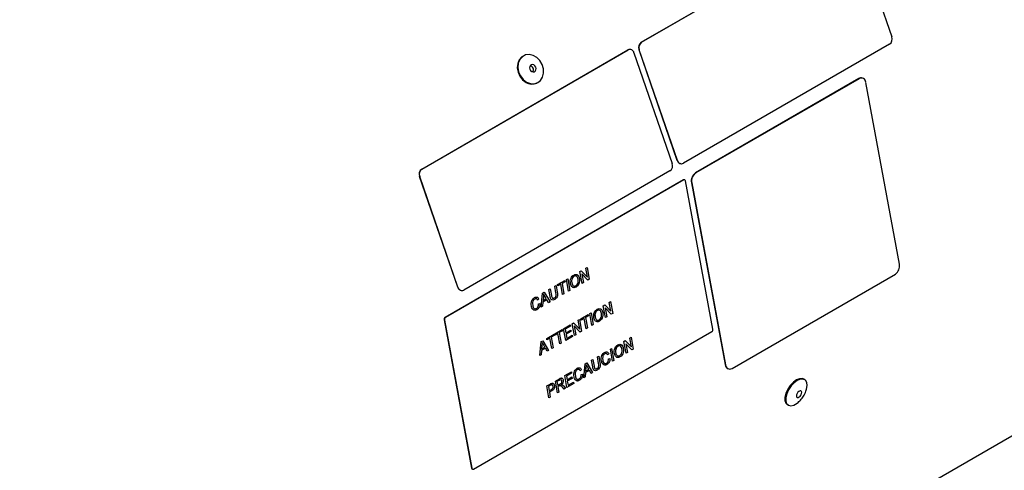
# Model space of a CAD drawing. Extents: x 5 to 297, y -3 to 205.
# Tile 25 of 38: x 208 to 234, y 84 to 96. Entities that reach past the tile are written whole.
import ezdxf

# ---------------------------------------------------------------- set-up
doc = ezdxf.new("R2010")
doc.units = 0
doc.layers.get('0').update_dxf_attribs({"linetype": 'CONTINUOUS'})

msp = doc.modelspace()

# ---------------------------------------------------------------- linework, layer by layer
at = {"color": 7, "linetype": 'CONTINUOUS'}
for p, q in [((224.149, 95.477), (228.738, 98.126)), ((224.155, 95.477), (228.74, 98.124)), ((230.347, 96.827), (230.763, 95.623)), ((224.149, 95.477), (224.155, 95.477)), ((230.704, 95.425), (225.259, 92.282)), ((218.35, 92.13), (223.795, 95.273)), ((218.357, 92.13), (223.801, 95.273)), ((223.795, 95.273), (223.801, 95.273)), ((223.849, 95.286), (223.843, 95.286)), ((223.955, 95.197), (224.964, 92.276)), ((224.09, 95.279), (224.096, 95.279)), ((225.099, 92.358), (224.09, 95.279)), ((225.106, 92.358), (224.096, 95.279)), ((221.06, 95.127), (221.044, 95.12)), ((221.387, 94.397), (221.403, 94.405)), ((229.894, 94.517), (225.58, 92.027)), ((229.9, 94.515), (225.587, 92.025)), ((229.894, 94.517), (229.9, 94.515)), ((229.991, 94.528), (229.984, 94.53)), ((230.966, 89.616), (230.075, 94.418)), ((225.099, 92.358), (225.106, 92.358)), ((218.35, 92.13), (218.357, 92.13)), ((224.906, 92.078), (219.461, 88.935)), ((225.205, 92.269), (225.212, 92.269)), ((218.292, 91.932), (218.298, 91.932)), ((219.301, 89.01), (218.292, 91.932)), ((219.308, 89.01), (218.298, 91.932)), ((225.262, 91.843), (218.969, 88.21)), ((225.269, 91.841), (218.976, 88.208)), ((225.269, 91.841), (225.262, 91.843)), ((225.292, 91.844), (225.285, 91.846)), ((226.039, 87.904), (225.313, 91.817)), ((225.58, 92.027), (225.587, 92.025)), ((225.472, 91.767), (225.479, 91.765)), ((225.472, 91.767), (226.363, 86.965)), ((225.479, 91.765), (226.37, 86.963)), ((222.528, 89.422), (222.565, 89.443)), ((222.565, 89.443), (222.727, 89.279)), ((222.565, 89.443), (222.727, 89.279)), ((222.684, 89.512), (222.719, 89.532)), ((222.727, 89.279), (222.684, 89.512)), ((222.719, 89.532), (222.776, 89.22)), ((222.719, 89.532), (222.776, 89.22)), ((221.935, 89.079), (222.128, 89.191)), ((222.128, 89.191), (222.135, 89.155)), ((222.128, 89.191), (222.135, 89.155)), ((222.17, 89.215), (222.205, 89.235)), ((222.227, 88.904), (222.17, 89.215)), ((222.205, 89.235), (222.262, 88.924)), ((222.205, 89.235), (222.262, 88.924)), ((222.373, 89.297), (222.373, 89.297)), ((222.513, 89.24), (222.513, 89.24)), ((222.586, 89.111), (222.528, 89.422)), ((222.578, 89.363), (222.621, 89.131)), ((222.74, 89.199), (222.578, 89.363)), ((222.578, 89.363), (222.621, 89.131)), ((222.578, 89.363), (222.578, 89.363)), ((222.727, 89.279), (222.727, 89.279)), ((222.776, 89.22), (222.739, 89.199)), ((222.776, 89.22), (222.74, 89.199)), ((222.776, 89.22), (222.776, 89.22)), ((226.545, 86.867), (230.858, 89.357)), ((219.301, 89.01), (219.308, 89.01)), ((221.706, 88.947), (221.741, 88.968)), ((221.74, 88.768), (221.706, 88.947)), ((221.741, 88.968), (221.774, 88.791)), ((221.741, 88.967), (221.774, 88.791)), ((221.862, 89.037), (221.897, 89.057)), ((221.895, 88.86), (221.862, 89.037)), ((221.897, 89.057), (221.93, 88.878)), ((221.897, 89.057), (221.93, 88.878)), ((221.942, 89.043), (221.935, 89.079)), ((222.021, 89.089), (221.942, 89.043)), ((222.021, 89.089), (221.942, 89.043)), ((222.072, 88.814), (222.021, 89.089)), ((222.021, 89.089), (222.021, 89.089)), ((222.135, 89.155), (222.056, 89.109)), ((222.135, 89.155), (222.056, 89.109)), ((222.056, 89.109), (222.107, 88.834)), ((222.056, 89.109), (222.107, 88.834)), ((222.056, 89.109), (222.056, 89.109)), ((222.135, 89.155), (222.135, 89.155)), ((222.262, 88.924), (222.227, 88.904)), ((222.262, 88.924), (222.227, 88.904)), ((222.262, 88.924), (222.262, 88.924)), ((222.314, 89.121), (222.314, 89.121)), ((222.425, 89.013), (222.425, 89.013)), ((222.621, 89.131), (222.586, 89.111)), ((222.621, 89.131), (222.586, 89.111)), ((222.621, 89.131), (222.621, 89.131)), ((206.395, 69.191), (240.424, 88.835)), ((219.407, 88.922), (219.413, 88.922)), ((221.336, 88.698), (221.336, 88.698)), ((221.443, 88.7), (221.41, 88.67)), ((221.443, 88.7), (221.41, 88.67)), ((221.443, 88.7), (221.443, 88.7)), ((221.502, 88.485), (221.542, 88.853)), ((221.542, 88.853), (221.582, 88.875)), ((221.655, 88.679), (221.549, 88.618)), ((221.655, 88.679), (221.549, 88.618)), ((221.562, 88.761), (221.553, 88.66)), ((221.563, 88.761), (221.553, 88.66)), ((221.553, 88.66), (221.638, 88.709)), ((221.562, 88.761), (221.563, 88.761)), ((221.569, 88.828), (221.569, 88.828)), ((221.582, 88.875), (221.738, 88.621)), ((221.582, 88.875), (221.738, 88.621)), ((221.638, 88.709), (221.598, 88.777)), ((221.701, 88.599), (221.655, 88.679)), ((221.655, 88.679), (221.655, 88.679)), ((221.774, 88.791), (221.774, 88.791)), ((221.861, 88.687), (221.861, 88.687)), ((221.93, 88.878), (221.93, 88.878)), ((222.107, 88.834), (222.072, 88.814)), ((222.107, 88.834), (222.072, 88.814)), ((222.107, 88.834), (222.107, 88.834)), ((221.281, 88.532), (221.281, 88.532)), ((221.391, 88.416), (221.391, 88.416)), ((221.436, 88.568), (221.473, 88.578)), ((221.539, 88.506), (221.502, 88.485)), ((221.539, 88.506), (221.502, 88.485)), ((221.549, 88.618), (221.539, 88.506)), ((221.549, 88.618), (221.539, 88.506)), ((221.539, 88.506), (221.539, 88.506)), ((221.549, 88.618), (221.549, 88.618)), ((221.553, 88.66), (221.553, 88.66)), ((221.738, 88.621), (221.701, 88.599)), ((221.738, 88.621), (221.701, 88.6)), ((221.738, 88.621), (221.738, 88.621)), ((223.145, 88.521), (223.182, 88.542)), ((223.203, 88.209), (223.145, 88.521)), ((223.182, 88.542), (223.344, 88.378)), ((223.182, 88.542), (223.344, 88.378)), ((223.195, 88.462), (223.238, 88.23)), ((223.356, 88.298), (223.195, 88.462)), ((223.195, 88.462), (223.238, 88.23)), ((223.195, 88.462), (223.195, 88.462)), ((223.301, 88.61), (223.336, 88.631)), ((223.344, 88.378), (223.301, 88.61)), ((223.335, 88.631), (223.393, 88.319)), ((223.336, 88.631), (223.393, 88.319)), ((218.949, 88.143), (218.942, 88.145)), ((218.942, 88.145), (219.668, 84.232)), ((218.949, 88.143), (219.675, 84.23)), ((218.969, 88.21), (218.976, 88.208)), ((222.479, 88.136), (222.514, 88.156)), ((222.514, 88.156), (222.572, 87.845)), ((222.514, 88.156), (222.571, 87.845)), ((222.552, 88.178), (222.745, 88.29)), ((222.558, 88.142), (222.552, 88.178)), ((222.638, 88.188), (222.558, 88.142)), ((222.638, 88.188), (222.558, 88.142)), ((222.689, 87.913), (222.638, 88.188)), ((222.638, 88.188), (222.638, 88.188)), ((222.752, 88.254), (222.673, 88.208)), ((222.752, 88.254), (222.673, 88.208)), ((222.673, 88.208), (222.724, 87.933)), ((222.673, 88.208), (222.724, 87.933)), ((222.673, 88.208), (222.673, 88.208)), ((222.745, 88.29), (222.752, 88.254)), ((222.745, 88.29), (222.752, 88.254)), ((222.752, 88.254), (222.752, 88.254)), ((222.787, 88.314), (222.822, 88.334)), ((222.844, 88.002), (222.787, 88.314)), ((222.821, 88.334), (222.879, 88.023)), ((222.822, 88.334), (222.879, 88.023)), ((222.931, 88.219), (222.931, 88.219)), ((222.99, 88.396), (222.99, 88.396)), ((223.13, 88.339), (223.13, 88.339)), ((223.238, 88.23), (223.203, 88.209)), ((223.238, 88.23), (223.203, 88.21)), ((223.238, 88.23), (223.238, 88.23)), ((223.344, 88.378), (223.344, 88.378)), ((223.393, 88.319), (223.356, 88.298)), ((223.393, 88.319), (223.356, 88.298)), ((223.393, 88.319), (223.393, 88.319)), ((221.863, 87.781), (222.057, 87.892)), ((222.057, 87.892), (222.064, 87.857)), ((222.057, 87.892), (222.063, 87.857)), ((222.095, 87.914), (222.269, 88.015)), ((222.153, 87.603), (222.095, 87.914)), ((222.276, 87.979), (222.136, 87.899)), ((222.276, 87.979), (222.136, 87.899)), ((222.136, 87.899), (222.154, 87.803)), ((222.136, 87.899), (222.154, 87.803)), ((222.136, 87.899), (222.136, 87.899)), ((222.269, 88.015), (222.276, 87.979)), ((222.269, 88.015), (222.276, 87.979)), ((222.276, 87.979), (222.276, 87.979)), ((222.323, 88.046), (222.36, 88.068)), ((222.381, 87.735), (222.323, 88.046)), ((222.36, 88.068), (222.522, 87.904)), ((222.36, 88.068), (222.522, 87.904)), ((222.373, 87.987), (222.416, 87.755)), ((222.535, 87.824), (222.373, 87.987)), ((222.373, 87.987), (222.416, 87.755)), ((222.373, 87.987), (222.373, 87.987)), ((222.522, 87.904), (222.479, 88.136)), ((222.522, 87.904), (222.522, 87.904)), ((222.724, 87.933), (222.689, 87.913)), ((222.724, 87.933), (222.689, 87.913)), ((222.724, 87.933), (222.724, 87.933)), ((222.879, 88.023), (222.844, 88.002)), ((222.879, 88.023), (222.844, 88.003)), ((222.879, 88.023), (222.879, 88.023)), ((223.042, 88.112), (223.042, 88.112)), ((219.719, 84.206), (226.012, 87.839)), ((221.651, 87.658), (221.844, 87.77)), ((221.657, 87.622), (221.651, 87.658)), ((221.737, 87.668), (221.657, 87.622)), ((221.737, 87.668), (221.657, 87.622)), ((221.788, 87.393), (221.737, 87.668)), ((221.737, 87.668), (221.737, 87.668)), ((221.851, 87.734), (221.772, 87.688)), ((221.851, 87.734), (221.772, 87.688)), ((221.772, 87.688), (221.823, 87.413)), ((221.772, 87.688), (221.823, 87.413)), ((221.772, 87.688), (221.772, 87.688)), ((221.844, 87.77), (221.851, 87.734)), ((221.844, 87.77), (221.851, 87.734)), ((221.851, 87.734), (221.851, 87.734)), ((221.87, 87.745), (221.863, 87.781)), ((221.949, 87.791), (221.87, 87.745)), ((221.949, 87.791), (221.87, 87.745)), ((222, 87.515), (221.949, 87.791)), ((221.949, 87.791), (221.949, 87.791)), ((222.064, 87.857), (221.984, 87.811)), ((222.063, 87.857), (221.984, 87.811)), ((221.984, 87.811), (222.035, 87.535)), ((221.984, 87.811), (222.035, 87.535)), ((221.984, 87.811), (221.984, 87.811)), ((222.063, 87.857), (222.064, 87.857)), ((222.334, 87.708), (222.153, 87.603)), ((222.333, 87.708), (222.153, 87.603)), ((222.154, 87.803), (222.284, 87.878)), ((222.154, 87.803), (222.154, 87.803)), ((222.291, 87.842), (222.161, 87.767)), ((222.291, 87.842), (222.161, 87.767)), ((222.161, 87.767), (222.181, 87.659)), ((222.161, 87.767), (222.181, 87.659)), ((222.161, 87.767), (222.161, 87.767)), ((222.181, 87.659), (222.327, 87.743)), ((222.181, 87.659), (222.181, 87.659)), ((222.284, 87.878), (222.291, 87.842)), ((222.284, 87.878), (222.291, 87.842)), ((222.291, 87.842), (222.291, 87.842)), ((222.327, 87.743), (222.334, 87.708)), ((222.327, 87.743), (222.333, 87.708)), ((222.333, 87.708), (222.334, 87.708)), ((222.416, 87.755), (222.381, 87.735)), ((222.416, 87.755), (222.381, 87.735)), ((222.416, 87.755), (222.416, 87.755)), ((222.572, 87.845), (222.535, 87.824)), ((222.571, 87.845), (222.535, 87.824)), ((222.571, 87.845), (222.572, 87.845)), ((223.845, 87.667), (223.879, 87.687)), ((223.888, 87.435), (223.845, 87.667)), ((223.879, 87.687), (223.937, 87.376)), ((223.879, 87.687), (223.937, 87.376)), ((221.465, 87.206), (221.506, 87.574)), ((221.506, 87.574), (221.545, 87.597)), ((221.618, 87.401), (221.513, 87.34)), ((221.618, 87.401), (221.513, 87.34)), ((221.526, 87.482), (221.516, 87.382)), ((221.526, 87.482), (221.516, 87.382)), ((221.516, 87.382), (221.601, 87.43)), ((221.516, 87.382), (221.516, 87.382)), ((221.526, 87.482), (221.526, 87.482)), ((221.532, 87.55), (221.532, 87.55)), ((221.545, 87.597), (221.701, 87.342)), ((221.545, 87.597), (221.701, 87.342)), ((221.601, 87.43), (221.562, 87.498)), ((221.664, 87.321), (221.618, 87.401)), ((221.618, 87.401), (221.618, 87.401)), ((221.823, 87.413), (221.788, 87.393)), ((221.823, 87.413), (221.788, 87.393)), ((221.823, 87.413), (221.823, 87.413)), ((222.035, 87.535), (222, 87.515)), ((222.035, 87.535), (222, 87.515)), ((222.035, 87.535), (222.035, 87.535)), ((223.331, 87.371), (223.365, 87.391)), ((223.388, 87.059), (223.331, 87.371)), ((223.365, 87.391), (223.423, 87.079)), ((223.365, 87.391), (223.423, 87.079)), ((223.533, 87.452), (223.534, 87.452)), ((223.674, 87.396), (223.674, 87.396)), ((223.689, 87.578), (223.726, 87.599)), ((223.747, 87.266), (223.689, 87.578)), ((223.726, 87.599), (223.888, 87.435)), ((223.726, 87.599), (223.888, 87.435)), ((223.739, 87.519), (223.782, 87.286)), ((223.9, 87.355), (223.739, 87.519)), ((223.739, 87.519), (223.782, 87.286)), ((223.739, 87.519), (223.739, 87.519)), ((223.888, 87.435), (223.888, 87.435)), ((223.937, 87.376), (223.9, 87.355)), ((223.937, 87.376), (223.9, 87.355)), ((223.937, 87.376), (223.937, 87.376)), ((221.502, 87.228), (221.465, 87.206)), ((221.502, 87.228), (221.465, 87.206)), ((221.513, 87.34), (221.502, 87.228)), ((221.513, 87.34), (221.502, 87.228)), ((221.502, 87.228), (221.502, 87.228)), ((221.513, 87.34), (221.513, 87.34)), ((221.701, 87.342), (221.664, 87.321)), ((221.701, 87.342), (221.664, 87.321)), ((221.701, 87.342), (221.701, 87.342)), ((222.832, 87.083), (222.867, 87.103)), ((222.867, 87.103), (222.9, 86.926)), ((222.867, 87.103), (222.9, 86.926)), ((222.988, 87.173), (223.023, 87.193)), ((223.021, 86.996), (222.988, 87.173)), ((223.023, 87.193), (223.056, 87.014)), ((223.023, 87.193), (223.056, 87.014)), ((223.185, 87.251), (223.185, 87.251)), ((223.293, 87.253), (223.259, 87.223)), ((223.293, 87.253), (223.26, 87.223)), ((223.285, 87.122), (223.322, 87.131)), ((223.293, 87.253), (223.293, 87.253)), ((223.474, 87.276), (223.475, 87.276)), ((223.586, 87.169), (223.586, 87.169)), ((223.782, 87.286), (223.747, 87.266)), ((223.782, 87.286), (223.747, 87.266)), ((223.782, 87.286), (223.782, 87.286)), ((222.628, 86.62), (222.668, 86.988)), ((222.668, 86.988), (222.708, 87.011)), ((222.688, 86.896), (222.679, 86.796)), ((222.688, 86.896), (222.679, 86.796)), ((222.679, 86.796), (222.764, 86.844)), ((222.688, 86.896), (222.688, 86.896)), ((222.695, 86.964), (222.695, 86.964)), ((222.708, 87.011), (222.864, 86.756)), ((222.708, 87.011), (222.864, 86.756)), ((222.764, 86.844), (222.724, 86.912)), ((222.866, 86.904), (222.832, 87.083)), ((222.9, 86.926), (222.9, 86.926)), ((223.056, 87.014), (223.056, 87.014)), ((223.13, 87.086), (223.131, 87.086)), ((223.24, 86.97), (223.24, 86.969)), ((223.423, 87.079), (223.388, 87.059)), ((223.423, 87.079), (223.388, 87.059)), ((223.423, 87.079), (223.423, 87.079)), ((226.363, 86.965), (226.37, 86.963)), ((226.447, 86.855), (226.454, 86.853)), ((221.881, 86.533), (221.988, 86.595)), ((222.128, 86.676), (222.303, 86.777)), ((222.186, 86.365), (222.128, 86.676)), ((222.309, 86.741), (222.17, 86.661)), ((222.309, 86.741), (222.17, 86.661)), ((222.17, 86.661), (222.187, 86.565)), ((222.17, 86.661), (222.187, 86.565)), ((222.17, 86.661), (222.17, 86.661)), ((222.187, 86.565), (222.317, 86.64)), ((222.324, 86.604), (222.194, 86.529)), ((222.324, 86.604), (222.194, 86.529)), ((222.302, 86.777), (222.309, 86.741)), ((222.303, 86.777), (222.309, 86.741)), ((222.309, 86.741), (222.309, 86.741)), ((222.317, 86.64), (222.324, 86.604)), ((222.317, 86.64), (222.324, 86.604)), ((222.324, 86.604), (222.324, 86.604)), ((222.407, 86.668), (222.407, 86.668)), ((222.462, 86.834), (222.462, 86.834)), ((222.569, 86.835), (222.536, 86.806)), ((222.569, 86.835), (222.536, 86.806)), ((222.562, 86.704), (222.599, 86.714)), ((222.569, 86.835), (222.569, 86.835)), ((222.665, 86.642), (222.628, 86.62)), ((222.665, 86.642), (222.628, 86.62)), ((222.675, 86.754), (222.665, 86.642)), ((222.675, 86.754), (222.665, 86.642)), ((222.665, 86.642), (222.665, 86.642)), ((222.781, 86.815), (222.675, 86.754)), ((222.781, 86.815), (222.675, 86.754)), ((222.675, 86.754), (222.675, 86.754)), ((222.679, 86.796), (222.679, 86.796)), ((222.827, 86.735), (222.781, 86.815)), ((222.781, 86.815), (222.781, 86.815)), ((222.864, 86.756), (222.827, 86.735)), ((222.864, 86.756), (222.827, 86.735)), ((222.864, 86.756), (222.864, 86.756)), ((222.987, 86.823), (222.987, 86.823)), ((221.652, 86.402), (221.743, 86.454)), ((221.71, 86.09), (221.652, 86.402)), ((221.753, 86.42), (221.694, 86.386)), ((221.753, 86.42), (221.694, 86.386)), ((221.694, 86.386), (221.714, 86.274)), ((221.694, 86.386), (221.714, 86.274)), ((221.694, 86.386), (221.694, 86.386)), ((221.753, 86.42), (221.753, 86.42)), ((221.782, 86.434), (221.782, 86.434)), ((221.853, 86.418), (221.853, 86.418)), ((221.938, 86.222), (221.881, 86.533)), ((221.996, 86.56), (221.922, 86.518)), ((221.996, 86.56), (221.922, 86.518)), ((221.922, 86.518), (221.941, 86.418)), ((221.922, 86.518), (221.922, 86.518)), ((221.922, 86.518), (221.941, 86.418)), ((221.941, 86.418), (222.007, 86.456)), ((221.941, 86.418), (221.941, 86.418)), ((221.983, 86.403), (221.947, 86.382)), ((221.983, 86.403), (221.947, 86.382)), ((221.947, 86.382), (221.973, 86.242)), ((221.947, 86.382), (221.973, 86.242)), ((221.947, 86.382), (221.947, 86.382)), ((221.983, 86.403), (221.983, 86.403)), ((221.996, 86.56), (221.996, 86.56)), ((222, 86.411), (222.001, 86.411)), ((222.036, 86.438), (222.036, 86.438)), ((222.051, 86.436), (222.058, 86.434)), ((222.058, 86.434), (222.058, 86.434)), ((222.109, 86.321), (222.066, 86.369)), ((222.086, 86.559), (222.086, 86.559)), ((222.092, 86.406), (222.149, 86.344)), ((222.092, 86.406), (222.149, 86.344)), ((222.092, 86.406), (222.092, 86.406)), ((222.149, 86.344), (222.109, 86.321)), ((222.149, 86.344), (222.109, 86.321)), ((222.149, 86.344), (222.149, 86.344)), ((222.367, 86.469), (222.186, 86.365)), ((222.367, 86.469), (222.186, 86.365)), ((222.187, 86.565), (222.187, 86.565)), ((222.194, 86.529), (222.214, 86.421)), ((222.194, 86.529), (222.214, 86.421)), ((222.194, 86.529), (222.194, 86.529)), ((222.214, 86.421), (222.36, 86.505)), ((222.214, 86.421), (222.214, 86.421)), ((222.36, 86.505), (222.367, 86.469)), ((222.36, 86.505), (222.367, 86.469)), ((222.367, 86.469), (222.367, 86.469)), ((222.517, 86.552), (222.517, 86.552)), ((228.467, 86.566), (228.446, 86.58)), ((221.745, 86.11), (221.71, 86.09)), ((221.745, 86.11), (221.71, 86.09)), ((221.714, 86.274), (221.774, 86.309)), ((221.714, 86.274), (221.714, 86.274)), ((221.782, 86.273), (221.721, 86.238)), ((221.782, 86.273), (221.721, 86.238)), ((221.721, 86.238), (221.745, 86.11)), ((221.721, 86.238), (221.745, 86.11)), ((221.721, 86.238), (221.721, 86.238)), ((221.745, 86.11), (221.745, 86.11)), ((221.782, 86.273), (221.782, 86.273)), ((221.973, 86.242), (221.938, 86.222)), ((221.973, 86.242), (221.938, 86.222)), ((221.973, 86.242), (221.973, 86.242)), ((228, 85.916), (228.021, 85.902)), ((219.668, 84.232), (219.675, 84.23)), ((219.689, 84.205), (219.696, 84.203))]:
    msp.add_line(p, q, dxfattribs=at)
at = {"color": 7, "linetype": 'CONTINUOUS', "flags": 128}
for points in [[(221.044, 95.12), (220.992, 95.088), (220.926, 95.013), (220.886, 94.915), (220.875, 94.804), (220.894, 94.688), (220.942, 94.579), (221.014, 94.486), (221.104, 94.417)], [(221.12, 94.424), (221.22, 94.386), (221.321, 94.381), (221.414, 94.41), (221.49, 94.471), (221.544, 94.558), (221.57, 94.664), (221.566, 94.779), (221.532, 94.892), (221.471, 94.995), (221.39, 95.077), (221.293, 95.131), (221.192, 95.153), (221.094, 95.141), (221.008, 95.095), (220.942, 95.02), (220.901, 94.923), (220.89, 94.811), (220.91, 94.696), (220.957, 94.587), (221.03, 94.493), (221.12, 94.424)], [(221.256, 94.705), (221.289, 94.694), (221.321, 94.698), (221.347, 94.716), (221.364, 94.745), (221.369, 94.781), (221.36, 94.819), (221.34, 94.852), (221.311, 94.876), (221.278, 94.887), (221.246, 94.884), (221.22, 94.866), (221.203, 94.837), (221.198, 94.8), (221.207, 94.763), (221.227, 94.729), (221.256, 94.705)], [(228.446, 86.58), (228.403, 86.597), (228.33, 86.595), (228.248, 86.561), (228.164, 86.5), (228.084, 86.416), (228.018, 86.317)], [(228.513, 86.316), (228.514, 86.321), (228.528, 86.418), (228.516, 86.498), (228.481, 86.555), (228.424, 86.583), (228.351, 86.58), (228.269, 86.547), (228.185, 86.485), (228.106, 86.402), (228.039, 86.303)], [(228.018, 86.317), (227.969, 86.212), (227.943, 86.11), (227.942, 86.021), (227.966, 85.952), (228, 85.916)], [(228.039, 86.303), (227.99, 86.198), (227.964, 86.096), (227.963, 86.007), (227.987, 85.937), (228.034, 85.894), (228.099, 85.881), (228.177, 85.9), (228.262, 85.948), (228.266, 85.951)], [(228.263, 86.204), (228.249, 86.169), (228.244, 86.137), (228.25, 86.113), (228.266, 86.1), (228.289, 86.1), (228.316, 86.113), (228.343, 86.137), (228.366, 86.169), (228.381, 86.203), (228.386, 86.235), (228.38, 86.259), (228.364, 86.273), (228.34, 86.273), (228.313, 86.26), (228.286, 86.235), (228.263, 86.204)]]:
    msp.add_lwpolyline(points, dxfattribs=at)
at = {"color": 7, "linetype": 'CONTINUOUS'}
for centre, radius, start, end in [((224.247, 95.34), 0.169, 125.7532, 201.2252), ((224.254, 95.34), 0.169, 125.7532, 201.2252), ((230.605, 95.562), 0.169, 305.7532, 21.2252), ((223.843, 95.192), 0.0937, 90.105, 120.6203), ((223.849, 95.176), 0.108, 11.4587, 116.0064), ((221.192, 94.747), 0.109, 331.0081, 79.7912), ((221.264, 94.676), 0.305, 238.2813, 293.7881), ((229.954, 94.422), 0.113, 74.6443, 122.583), ((229.959, 94.415), 0.116, 1.7197, 120.5204), ((225.215, 92.387), 0.119, 194.5625, 265.4607), ((225.212, 92.379), 0.108, 191.4587, 296.0064), ((218.449, 91.993), 0.169, 125.7532, 201.2252), ((218.455, 91.993), 0.169, 125.7532, 201.2252), ((224.807, 92.215), 0.169, 305.7532, 21.2252), ((225.277, 91.819), 0.0282, 74.6443, 122.583), ((225.284, 91.816), 0.0289, 1.7197, 120.5204), ((225.726, 91.813), 0.258, 124.3491, 190.3043), ((225.733, 91.811), 0.258, 124.3491, 190.3043), ((230.712, 89.57), 0.258, 304.3491, 10.3043), ((219.416, 89.04), 0.119, 194.5625, 265.4607), ((219.413, 89.032), 0.108, 191.4587, 296.0064), ((219.005, 88.157), 0.0646, 124.3491, 190.3043), ((219.012, 88.154), 0.0646, 124.3491, 190.3043), ((225.975, 87.892), 0.0646, 304.3491, 10.3043), ((226.493, 86.977), 0.131, 185.4235, 249.3113), ((226.486, 86.966), 0.116, 181.7197, 300.5204), ((219.701, 84.236), 0.0333, 186.0911, 248.6437), ((219.704, 84.231), 0.0289, 181.7197, 300.5204)]:
    msp.add_arc(centre, radius, start, end, dxfattribs=at)
for points, knots in [([(244.842, 91.543), (244.858, 91.557), (244.98, 91.66), (245.192, 91.877), (245.474, 92.195), (245.736, 92.54), (245.978, 92.909), (246.201, 93.301), (246.403, 93.716), (246.584, 94.153), (246.744, 94.61), (246.882, 95.088), (246.999, 95.585), (247.093, 96.099), (247.165, 96.631), (247.214, 97.178), (247.241, 97.74), (247.245, 98.315), (247.227, 98.903), (247.186, 99.501), (247.123, 100.11), (247.038, 100.727), (246.93, 101.351), (246.801, 101.982), (246.65, 102.617), (246.478, 103.256), (246.285, 103.898), (246.071, 104.54), (245.838, 105.183), (245.585, 105.823), (245.312, 106.461), (245.022, 107.095), (244.713, 107.724), (244.388, 108.345), (244.045, 108.959), (243.687, 109.564), (243.314, 110.159), (242.926, 110.742), (242.524, 111.313), (242.11, 111.87), (241.683, 112.411), (241.245, 112.937), (240.797, 113.446), (240.34, 113.937), (239.873, 114.408), (239.4, 114.86), (238.919, 115.29), (238.433, 115.699), (237.942, 116.085), (237.447, 116.448), (236.95, 116.786), (236.45, 117.099), (235.95, 117.387), (235.449, 117.649), (234.95, 117.884), (234.453, 118.092), (233.959, 118.272), (233.47, 118.424), (232.985, 118.547), (232.515, 118.64), (232.184, 118.687), (232.013, 118.705), (231.988, 118.708)], [0, 0, 0, 0, 0.002618, 0.019595, 0.036591, 0.05361, 0.070656, 0.087728, 0.104826, 0.121947, 0.139088, 0.156245, 0.173416, 0.190596, 0.207784, 0.224976, 0.242171, 0.259366, 0.276561, 0.293755, 0.310947, 0.328137, 0.345324, 0.362509, 0.379692, 0.396872, 0.41405, 0.431227, 0.448401, 0.465574, 0.482745, 0.499916, 0.517085, 0.534255, 0.551423, 0.568592, 0.585761, 0.60293, 0.6201, 0.637271, 0.654442, 0.671616, 0.688791, 0.705968, 0.723147, 0.740328, 0.757512, 0.774698, 0.791888, 0.80908, 0.826275, 0.843473, 0.860674, 0.877876, 0.895079, 0.912282, 0.929483, 0.94668, 0.963872, 0.981053, 0.997298, 1, 1, 1, 1]), ([(222.279, 89.101), (222.276, 89.125), (222.269, 89.173), (222.288, 89.246), (222.323, 89.303), (222.352, 89.323), (222.366, 89.332)], [0, 0, 0, 0, 0.28057, 0.559575, 0.779561, 1, 1, 1, 1]), ([(222.373, 89.297), (222.359, 89.286), (222.332, 89.266), (222.303, 89.197), (222.31, 89.149), (222.314, 89.121)], [0, 0, 0, 0, 0.280128, 0.559653, 1, 1, 1, 1]), ([(222.373, 89.297), (222.359, 89.286), (222.332, 89.266), (222.303, 89.197), (222.31, 89.149), (222.314, 89.121)], [0, 0, 0, 0, 0.280128, 0.559653, 1, 1, 1, 1]), ([(222.366, 89.332), (222.385, 89.34), (222.422, 89.356), (222.47, 89.335), (222.5, 89.292), (222.509, 89.257), (222.513, 89.24)], [0, 0, 0, 0, 0.279564, 0.558584, 0.779087, 1, 1, 1, 1]), ([(222.411, 89.306), (222.409, 89.306), (222.397, 89.31), (222.384, 89.303), (222.373, 89.297)], [0, 0, 0, 0, 0.16943, 1, 1, 1, 1]), ([(222.478, 89.22), (222.474, 89.237), (222.466, 89.27), (222.439, 89.302), (222.405, 89.311), (222.384, 89.301), (222.373, 89.297)], [0, 0, 0, 0, 0.280797, 0.560068, 0.779984, 1, 1, 1, 1]), ([(222.418, 89.049), (222.431, 89.059), (222.458, 89.079), (222.479, 89.131), (222.484, 89.179), (222.48, 89.207), (222.478, 89.22)], [0, 0, 0, 0, 0.2791, 0.558192, 0.778806, 1, 1, 1, 1]), ([(222.513, 89.24), (222.515, 89.216), (222.521, 89.169), (222.502, 89.097), (222.467, 89.043), (222.439, 89.023), (222.425, 89.013)], [0, 0, 0, 0, 0.280353, 0.5595023, 0.7796353, 1, 1, 1, 1]), ([(222.513, 89.24), (222.515, 89.216), (222.521, 89.169), (222.502, 89.097), (222.467, 89.043), (222.439, 89.023), (222.425, 89.013)], [0, 0, 0, 0, 0.280353, 0.559502, 0.779635, 1, 1, 1, 1]), ([(222.451, 89.336), (222.458, 89.334), (222.478, 89.328), (222.5, 89.291), (222.508, 89.257), (222.513, 89.24)], [0, 0, 0, 0, 0.198953, 0.599104, 1, 1, 1, 1]), ([(222.425, 89.013), (222.407, 89.005), (222.37, 88.99), (222.322, 89.01), (222.292, 89.05), (222.283, 89.084), (222.279, 89.101)], [0, 0, 0, 0, 0.2796, 0.558765, 0.77931, 1, 1, 1, 1]), ([(222.314, 89.121), (222.318, 89.105), (222.325, 89.073), (222.351, 89.043), (222.372, 89.041), (222.38, 89.04)], [0, 0, 0, 0, 0.38451, 0.767063, 1, 1, 1, 1]), ([(222.314, 89.121), (222.318, 89.104), (222.325, 89.072), (222.353, 89.043), (222.386, 89.035), (222.408, 89.044), (222.418, 89.049)], [0, 0, 0, 0, 0.280657, 0.559885, 0.779849, 1, 1, 1, 1]), ([(222.425, 89.013), (222.406, 89.003), (222.384, 88.991), (222.365, 88.999), (222.362, 89)], [0, 0, 0, 0, 0.859579, 1, 1, 1, 1]), ([(221.246, 88.512), (221.243, 88.535), (221.238, 88.582), (221.255, 88.652), (221.29, 88.706), (221.317, 88.725), (221.331, 88.735)], [0, 0, 0, 0, 0.280492, 0.55957, 0.779615, 1, 1, 1, 1]), ([(221.336, 88.698), (221.327, 88.692), (221.31, 88.681), (221.29, 88.651), (221.273, 88.599), (221.278, 88.56), (221.281, 88.532)], [0, 0, 0, 0, 0.187223, 0.373906, 0.560736, 1, 1, 1, 1]), ([(221.336, 88.698), (221.327, 88.692), (221.31, 88.681), (221.29, 88.651), (221.273, 88.599), (221.278, 88.56), (221.281, 88.532)], [0, 0, 0, 0, 0.187223, 0.373906, 0.560736, 1, 1, 1, 1]), ([(221.331, 88.735), (221.343, 88.741), (221.368, 88.753), (221.402, 88.747), (221.428, 88.728), (221.438, 88.709), (221.443, 88.7)], [0, 0, 0, 0, 0.280081, 0.559449, 0.779549, 1, 1, 1, 1]), ([(221.41, 88.67), (221.406, 88.678), (221.397, 88.694), (221.377, 88.708), (221.356, 88.708), (221.343, 88.701), (221.336, 88.698)], [0, 0, 0, 0, 0.280553, 0.559739, 0.779654, 1, 1, 1, 1]), ([(221.364, 88.706), (221.361, 88.706), (221.352, 88.707), (221.343, 88.702), (221.336, 88.698)], [0, 0, 0, 0, 0.297607, 1, 1, 1, 1]), ([(221.383, 88.747), (221.39, 88.746), (221.406, 88.746), (221.427, 88.728), (221.438, 88.709), (221.443, 88.7)], [0, 0, 0, 0, 0.270819, 0.635119, 1, 1, 1, 1]), ([(221.569, 88.828), (221.568, 88.816), (221.568, 88.793), (221.564, 88.771), (221.562, 88.761)], [0, 0, 0, 0, 0.559915, 1, 1, 1, 1]), ([(221.569, 88.828), (221.568, 88.816), (221.568, 88.793), (221.564, 88.771), (221.563, 88.761)], [0, 0, 0, 0, 0.559915, 1, 1, 1, 1]), ([(221.598, 88.777), (221.593, 88.786), (221.583, 88.803), (221.573, 88.821), (221.569, 88.828)], [0, 0, 0, 0, 0.5600021, 1, 1, 1, 1]), ([(221.861, 88.687), (221.845, 88.679), (221.813, 88.664), (221.769, 88.679), (221.749, 88.723), (221.743, 88.753), (221.74, 88.768)], [0, 0, 0, 0, 0.280729, 0.557904, 0.778403, 1, 1, 1, 1]), ([(221.774, 88.791), (221.777, 88.777), (221.782, 88.751), (221.798, 88.72), (221.825, 88.714), (221.842, 88.722), (221.851, 88.726)], [0, 0, 0, 0, 0.281788, 0.560122, 0.779386, 1, 1, 1, 1]), ([(221.774, 88.791), (221.777, 88.778), (221.782, 88.752), (221.797, 88.719), (221.816, 88.718), (221.823, 88.717)], [0, 0, 0, 0, 0.369924, 0.735315, 1, 1, 1, 1]), ([(221.861, 88.687), (221.844, 88.678), (221.816, 88.663), (221.793, 88.676), (221.783, 88.682)], [0, 0, 0, 0, 0.589436, 1, 1, 1, 1]), ([(221.851, 88.726), (221.858, 88.73), (221.872, 88.74), (221.892, 88.761), (221.905, 88.807), (221.899, 88.838), (221.895, 88.86)], [0, 0, 0, 0, 0.187561, 0.374239, 0.559719, 1, 1, 1, 1]), ([(221.93, 88.878), (221.933, 88.859), (221.94, 88.819), (221.929, 88.756), (221.897, 88.711), (221.873, 88.695), (221.861, 88.687)], [0, 0, 0, 0, 0.281627, 0.559158, 0.778983, 1, 1, 1, 1]), ([(221.93, 88.878), (221.933, 88.859), (221.94, 88.819), (221.929, 88.756), (221.897, 88.711), (221.873, 88.695), (221.861, 88.687)], [0, 0, 0, 0, 0.2816273, 0.5591584, 0.7789826, 1, 1, 1, 1]), ([(221.391, 88.416), (221.372, 88.407), (221.335, 88.389), (221.287, 88.414), (221.259, 88.46), (221.251, 88.495), (221.246, 88.512)], [0, 0, 0, 0, 0.279955, 0.558088, 0.778912, 1, 1, 1, 1]), ([(221.281, 88.532), (221.285, 88.516), (221.293, 88.483), (221.315, 88.447), (221.349, 88.437), (221.37, 88.446), (221.381, 88.45)], [0, 0, 0, 0, 0.281245, 0.560716, 0.780138, 1, 1, 1, 1]), ([(221.281, 88.532), (221.285, 88.517), (221.293, 88.485), (221.308, 88.453), (221.321, 88.449), (221.322, 88.449)], [0, 0, 0, 0, 0.486368, 0.969668, 1, 1, 1, 1]), ([(221.391, 88.416), (221.372, 88.406), (221.342, 88.39), (221.317, 88.405), (221.309, 88.411)], [0, 0, 0, 0, 0.646606, 1, 1, 1, 1]), ([(221.381, 88.45), (221.39, 88.457), (221.409, 88.47), (221.433, 88.513), (221.435, 88.547), (221.436, 88.568)], [0, 0, 0, 0, 0.280711, 0.560905, 1, 1, 1, 1]), ([(221.473, 88.578), (221.472, 88.56), (221.469, 88.523), (221.45, 88.474), (221.422, 88.437), (221.401, 88.423), (221.391, 88.416)], [0, 0, 0, 0, 0.280256, 0.559546, 0.779589, 1, 1, 1, 1]), ([(221.473, 88.578), (221.472, 88.56), (221.469, 88.523), (221.45, 88.474), (221.422, 88.437), (221.401, 88.423), (221.391, 88.416)], [0, 0, 0, 0, 0.280256, 0.559546, 0.779589, 1, 1, 1, 1]), ([(222.896, 88.2), (222.892, 88.224), (222.886, 88.272), (222.905, 88.345), (222.94, 88.402), (222.968, 88.421), (222.983, 88.431)], [0, 0, 0, 0, 0.2805704, 0.5595746, 0.7795608, 1, 1, 1, 1]), ([(222.983, 88.431), (223.001, 88.439), (223.039, 88.455), (223.087, 88.434), (223.117, 88.391), (223.125, 88.356), (223.13, 88.339)], [0, 0, 0, 0, 0.279564, 0.558584, 0.779087, 1, 1, 1, 1]), ([(223.028, 88.405), (223.026, 88.405), (223.014, 88.409), (223.001, 88.402), (222.99, 88.396)], [0, 0, 0, 0, 0.16943, 1, 1, 1, 1]), ([(223.095, 88.319), (223.091, 88.336), (223.083, 88.368), (223.056, 88.401), (223.022, 88.41), (223, 88.4), (222.99, 88.396)], [0, 0, 0, 0, 0.280797, 0.560068, 0.779984, 1, 1, 1, 1]), ([(223.068, 88.435), (223.075, 88.433), (223.095, 88.427), (223.116, 88.39), (223.125, 88.356), (223.13, 88.339)], [0, 0, 0, 0, 0.198953, 0.599104, 1, 1, 1, 1]), ([(223.042, 88.112), (223.023, 88.104), (222.987, 88.089), (222.939, 88.109), (222.909, 88.149), (222.9, 88.183), (222.896, 88.2)], [0, 0, 0, 0, 0.2796, 0.558765, 0.77931, 1, 1, 1, 1]), ([(222.99, 88.396), (222.976, 88.385), (222.949, 88.364), (222.92, 88.295), (222.926, 88.248), (222.931, 88.219)], [0, 0, 0, 0, 0.280128, 0.559653, 1, 1, 1, 1]), ([(222.99, 88.396), (222.976, 88.385), (222.949, 88.364), (222.92, 88.295), (222.927, 88.248), (222.931, 88.219)], [0, 0, 0, 0, 0.280128, 0.559653, 1, 1, 1, 1]), ([(222.931, 88.219), (222.934, 88.203), (222.942, 88.172), (222.968, 88.142), (222.989, 88.14), (222.997, 88.139)], [0, 0, 0, 0, 0.38451, 0.767063, 1, 1, 1, 1]), ([(222.931, 88.219), (222.935, 88.203), (222.942, 88.171), (222.97, 88.142), (223.003, 88.134), (223.024, 88.143), (223.035, 88.148)], [0, 0, 0, 0, 0.280657, 0.559885, 0.779849, 1, 1, 1, 1]), ([(223.035, 88.148), (223.048, 88.158), (223.075, 88.178), (223.096, 88.23), (223.101, 88.278), (223.097, 88.305), (223.095, 88.319)], [0, 0, 0, 0, 0.2791, 0.558192, 0.778806, 1, 1, 1, 1]), ([(223.13, 88.339), (223.132, 88.315), (223.138, 88.268), (223.119, 88.196), (223.084, 88.142), (223.056, 88.122), (223.042, 88.112)], [0, 0, 0, 0, 0.280353, 0.559502, 0.779635, 1, 1, 1, 1]), ([(223.13, 88.339), (223.132, 88.315), (223.138, 88.268), (223.119, 88.196), (223.083, 88.142), (223.056, 88.122), (223.042, 88.112)], [0, 0, 0, 0, 0.280353, 0.559502, 0.779635, 1, 1, 1, 1]), ([(223.042, 88.112), (223.023, 88.102), (223.001, 88.09), (222.982, 88.098), (222.979, 88.099)], [0, 0, 0, 0, 0.8595793, 1, 1, 1, 1]), ([(221.532, 87.55), (221.532, 87.537), (221.531, 87.515), (221.527, 87.492), (221.526, 87.482)], [0, 0, 0, 0, 0.559915, 1, 1, 1, 1]), ([(221.532, 87.55), (221.532, 87.537), (221.531, 87.515), (221.527, 87.492), (221.526, 87.482)], [0, 0, 0, 0, 0.559915, 1, 1, 1, 1]), ([(221.562, 87.498), (221.556, 87.508), (221.546, 87.525), (221.536, 87.542), (221.532, 87.55)], [0, 0, 0, 0, 0.560002, 1, 1, 1, 1]), ([(223.44, 87.257), (223.436, 87.281), (223.43, 87.329), (223.449, 87.402), (223.484, 87.458), (223.512, 87.478), (223.527, 87.488)], [0, 0, 0, 0, 0.28057, 0.559575, 0.779561, 1, 1, 1, 1]), ([(223.533, 87.452), (223.52, 87.442), (223.493, 87.421), (223.464, 87.352), (223.47, 87.305), (223.474, 87.276)], [0, 0, 0, 0, 0.280128, 0.559653, 1, 1, 1, 1]), ([(223.534, 87.452), (223.52, 87.442), (223.493, 87.421), (223.464, 87.352), (223.47, 87.305), (223.475, 87.276)], [0, 0, 0, 0, 0.280128, 0.559653, 1, 1, 1, 1]), ([(223.527, 87.488), (223.545, 87.496), (223.583, 87.512), (223.631, 87.491), (223.661, 87.448), (223.669, 87.413), (223.674, 87.396)], [0, 0, 0, 0, 0.2795644, 0.5585841, 0.7790872, 1, 1, 1, 1]), ([(223.572, 87.461), (223.57, 87.462), (223.558, 87.465), (223.545, 87.458), (223.533, 87.452)], [0, 0, 0, 0, 0.16943, 1, 1, 1, 1]), ([(223.639, 87.376), (223.635, 87.392), (223.627, 87.425), (223.6, 87.457), (223.566, 87.467), (223.544, 87.457), (223.534, 87.452)], [0, 0, 0, 0, 0.280797, 0.560068, 0.779984, 1, 1, 1, 1]), ([(223.579, 87.205), (223.592, 87.215), (223.618, 87.235), (223.64, 87.287), (223.645, 87.335), (223.641, 87.362), (223.639, 87.376)], [0, 0, 0, 0, 0.2791, 0.558192, 0.778806, 1, 1, 1, 1]), ([(223.674, 87.396), (223.676, 87.372), (223.682, 87.325), (223.663, 87.253), (223.627, 87.199), (223.6, 87.179), (223.586, 87.169)], [0, 0, 0, 0, 0.280353, 0.559502, 0.779635, 1, 1, 1, 1]), ([(223.674, 87.396), (223.676, 87.372), (223.682, 87.325), (223.663, 87.253), (223.627, 87.199), (223.6, 87.179), (223.586, 87.169)], [0, 0, 0, 0, 0.280353, 0.559502, 0.779635, 1, 1, 1, 1]), ([(223.589, 87.501), (223.604, 87.497), (223.633, 87.49), (223.661, 87.447), (223.669, 87.413), (223.674, 87.396)], [0, 0, 0, 0, 0.350099, 0.6747478, 1, 1, 1, 1]), ([(223.096, 87.065), (223.093, 87.088), (223.087, 87.135), (223.105, 87.206), (223.139, 87.259), (223.167, 87.279), (223.18, 87.288)], [0, 0, 0, 0, 0.280492, 0.55957, 0.779615, 1, 1, 1, 1]), ([(223.185, 87.251), (223.177, 87.246), (223.16, 87.234), (223.139, 87.204), (223.123, 87.152), (223.127, 87.113), (223.131, 87.086)], [0, 0, 0, 0, 0.187223, 0.373906, 0.560736, 1, 1, 1, 1]), ([(223.185, 87.251), (223.177, 87.246), (223.16, 87.234), (223.139, 87.204), (223.122, 87.152), (223.127, 87.113), (223.13, 87.086)], [0, 0, 0, 0, 0.187223, 0.373906, 0.560736, 1, 1, 1, 1]), ([(223.18, 87.288), (223.193, 87.294), (223.217, 87.306), (223.251, 87.301), (223.277, 87.281), (223.287, 87.262), (223.293, 87.253)], [0, 0, 0, 0, 0.280081, 0.559449, 0.779549, 1, 1, 1, 1]), ([(223.26, 87.223), (223.255, 87.231), (223.246, 87.248), (223.226, 87.261), (223.205, 87.261), (223.192, 87.255), (223.185, 87.251)], [0, 0, 0, 0, 0.2805533, 0.5597389, 0.7796538, 1, 1, 1, 1]), ([(223.213, 87.259), (223.21, 87.26), (223.201, 87.26), (223.192, 87.255), (223.185, 87.251)], [0, 0, 0, 0, 0.2976071, 1, 1, 1, 1]), ([(223.231, 87.004), (223.24, 87.01), (223.258, 87.023), (223.282, 87.067), (223.284, 87.101), (223.285, 87.122)], [0, 0, 0, 0, 0.2807112, 0.5609046, 1, 1, 1, 1]), ([(223.232, 87.3), (223.239, 87.3), (223.256, 87.299), (223.277, 87.281), (223.287, 87.262), (223.293, 87.253)], [0, 0, 0, 0, 0.270819, 0.635119, 1, 1, 1, 1]), ([(223.322, 87.131), (223.321, 87.113), (223.319, 87.077), (223.299, 87.027), (223.271, 86.99), (223.251, 86.976), (223.24, 86.969)], [0, 0, 0, 0, 0.280256, 0.559546, 0.779589, 1, 1, 1, 1]), ([(223.322, 87.131), (223.321, 87.113), (223.319, 87.077), (223.299, 87.027), (223.271, 86.99), (223.251, 86.976), (223.24, 86.97)], [0, 0, 0, 0, 0.280256, 0.559546, 0.779589, 1, 1, 1, 1]), ([(223.586, 87.169), (223.567, 87.161), (223.531, 87.146), (223.483, 87.165), (223.453, 87.206), (223.444, 87.24), (223.44, 87.257)], [0, 0, 0, 0, 0.2796, 0.558765, 0.77931, 1, 1, 1, 1]), ([(223.474, 87.276), (223.478, 87.26), (223.486, 87.228), (223.512, 87.199), (223.533, 87.196), (223.541, 87.196)], [0, 0, 0, 0, 0.38451, 0.767063, 1, 1, 1, 1]), ([(223.475, 87.276), (223.478, 87.26), (223.486, 87.228), (223.514, 87.199), (223.547, 87.19), (223.568, 87.2), (223.579, 87.205)], [0, 0, 0, 0, 0.280657, 0.559885, 0.779849, 1, 1, 1, 1]), ([(223.586, 87.169), (223.567, 87.16), (223.537, 87.146), (223.511, 87.159), (223.501, 87.165)], [0, 0, 0, 0, 0.613369, 1, 1, 1, 1]), ([(222.372, 86.648), (222.369, 86.671), (222.364, 86.717), (222.381, 86.788), (222.416, 86.842), (222.443, 86.861), (222.457, 86.871)], [0, 0, 0, 0, 0.280492, 0.55957, 0.779615, 1, 1, 1, 1]), ([(222.457, 86.871), (222.469, 86.877), (222.494, 86.888), (222.528, 86.883), (222.554, 86.864), (222.564, 86.845), (222.569, 86.835)], [0, 0, 0, 0, 0.280081, 0.559449, 0.779549, 1, 1, 1, 1]), ([(222.536, 86.806), (222.532, 86.814), (222.523, 86.83), (222.503, 86.843), (222.482, 86.843), (222.469, 86.837), (222.462, 86.834)], [0, 0, 0, 0, 0.280553, 0.559739, 0.779654, 1, 1, 1, 1]), ([(222.509, 86.882), (222.516, 86.882), (222.532, 86.881), (222.553, 86.863), (222.564, 86.845), (222.569, 86.835)], [0, 0, 0, 0, 0.270819, 0.635119, 1, 1, 1, 1]), ([(222.695, 86.964), (222.694, 86.951), (222.694, 86.929), (222.69, 86.906), (222.688, 86.896)], [0, 0, 0, 0, 0.559915, 1, 1, 1, 1]), ([(222.695, 86.964), (222.694, 86.951), (222.694, 86.929), (222.69, 86.906), (222.688, 86.896)], [0, 0, 0, 0, 0.559915, 1, 1, 1, 1]), ([(222.724, 86.912), (222.719, 86.922), (222.709, 86.939), (222.699, 86.956), (222.695, 86.964)], [0, 0, 0, 0, 0.560002, 1, 1, 1, 1]), ([(222.987, 86.823), (222.971, 86.815), (222.939, 86.799), (222.895, 86.815), (222.875, 86.858), (222.869, 86.889), (222.866, 86.904)], [0, 0, 0, 0, 0.280729, 0.557904, 0.778403, 1, 1, 1, 1]), ([(222.9, 86.926), (222.903, 86.913), (222.908, 86.887), (222.924, 86.855), (222.951, 86.849), (222.968, 86.857), (222.977, 86.861)], [0, 0, 0, 0, 0.281788, 0.560122, 0.779386, 1, 1, 1, 1]), ([(222.9, 86.926), (222.903, 86.913), (222.908, 86.887), (222.923, 86.855), (222.942, 86.853), (222.949, 86.853)], [0, 0, 0, 0, 0.3699241, 0.7353151, 1, 1, 1, 1]), ([(222.977, 86.861), (222.984, 86.866), (222.998, 86.875), (223.018, 86.897), (223.031, 86.942), (223.025, 86.974), (223.021, 86.996)], [0, 0, 0, 0, 0.187561, 0.374239, 0.559719, 1, 1, 1, 1]), ([(223.056, 87.014), (223.059, 86.994), (223.066, 86.955), (223.055, 86.892), (223.023, 86.847), (222.999, 86.831), (222.987, 86.823)], [0, 0, 0, 0, 0.281627, 0.559158, 0.778983, 1, 1, 1, 1]), ([(223.056, 87.014), (223.059, 86.994), (223.066, 86.955), (223.055, 86.892), (223.023, 86.847), (222.999, 86.831), (222.987, 86.823)], [0, 0, 0, 0, 0.281627, 0.559158, 0.778983, 1, 1, 1, 1]), ([(223.24, 86.969), (223.222, 86.96), (223.184, 86.943), (223.136, 86.967), (223.109, 87.013), (223.1, 87.048), (223.096, 87.065)], [0, 0, 0, 0, 0.279955, 0.558088, 0.778912, 1, 1, 1, 1]), ([(223.13, 87.086), (223.134, 87.07), (223.142, 87.038), (223.157, 87.006), (223.171, 87.002), (223.171, 87.002)], [0, 0, 0, 0, 0.486368, 0.969668, 1, 1, 1, 1]), ([(223.131, 87.086), (223.134, 87.069), (223.142, 87.037), (223.165, 87), (223.198, 86.99), (223.22, 86.999), (223.231, 87.004)], [0, 0, 0, 0, 0.281245, 0.560716, 0.780138, 1, 1, 1, 1]), ([(223.24, 86.97), (223.221, 86.957), (223.199, 86.944), (223.182, 86.953), (223.18, 86.954)], [0, 0, 0, 0, 0.916497, 1, 1, 1, 1]), ([(221.988, 86.595), (221.999, 86.602), (222.022, 86.615), (222.056, 86.615), (222.078, 86.592), (222.084, 86.57), (222.086, 86.559)], [0, 0, 0, 0, 0.281671, 0.559202, 0.779411, 1, 1, 1, 1]), ([(222.036, 86.611), (222.043, 86.612), (222.059, 86.613), (222.077, 86.591), (222.083, 86.57), (222.086, 86.559)], [0, 0, 0, 0, 0.270351, 0.634861, 1, 1, 1, 1]), ([(222.517, 86.552), (222.498, 86.543), (222.461, 86.525), (222.413, 86.55), (222.385, 86.595), (222.377, 86.63), (222.372, 86.648)], [0, 0, 0, 0, 0.279955, 0.558088, 0.778912, 1, 1, 1, 1]), ([(222.462, 86.834), (222.453, 86.828), (222.436, 86.816), (222.416, 86.786), (222.399, 86.734), (222.404, 86.695), (222.407, 86.668)], [0, 0, 0, 0, 0.187223, 0.373906, 0.560736, 1, 1, 1, 1]), ([(222.462, 86.834), (222.453, 86.828), (222.436, 86.816), (222.416, 86.786), (222.399, 86.734), (222.404, 86.695), (222.407, 86.668)], [0, 0, 0, 0, 0.187223, 0.373906, 0.560736, 1, 1, 1, 1]), ([(222.407, 86.668), (222.411, 86.652), (222.418, 86.619), (222.441, 86.583), (222.475, 86.572), (222.496, 86.581), (222.507, 86.586)], [0, 0, 0, 0, 0.281245, 0.560716, 0.780138, 1, 1, 1, 1]), ([(222.407, 86.668), (222.411, 86.652), (222.419, 86.621), (222.434, 86.588), (222.447, 86.584), (222.448, 86.584)], [0, 0, 0, 0, 0.4863682, 0.9696679, 1, 1, 1, 1]), ([(222.49, 86.842), (222.487, 86.842), (222.478, 86.843), (222.469, 86.837), (222.462, 86.834)], [0, 0, 0, 0, 0.297607, 1, 1, 1, 1]), ([(222.507, 86.586), (222.516, 86.593), (222.535, 86.606), (222.559, 86.649), (222.561, 86.683), (222.562, 86.704)], [0, 0, 0, 0, 0.280711, 0.560905, 1, 1, 1, 1]), ([(222.599, 86.714), (222.598, 86.696), (222.595, 86.659), (222.576, 86.609), (222.548, 86.572), (222.527, 86.559), (222.517, 86.552)], [0, 0, 0, 0, 0.280256, 0.559546, 0.779589, 1, 1, 1, 1]), ([(222.599, 86.714), (222.598, 86.696), (222.595, 86.659), (222.576, 86.609), (222.548, 86.573), (222.527, 86.559), (222.517, 86.552)], [0, 0, 0, 0, 0.280256, 0.559546, 0.779589, 1, 1, 1, 1]), ([(222.987, 86.823), (222.97, 86.814), (222.942, 86.799), (222.919, 86.812), (222.909, 86.817)], [0, 0, 0, 0, 0.589436, 1, 1, 1, 1]), ([(221.743, 86.454), (221.75, 86.458), (221.762, 86.465), (221.775, 86.47), (221.78, 86.472)], [0, 0, 0, 0, 0.560101, 1, 1, 1, 1]), ([(221.782, 86.434), (221.776, 86.432), (221.766, 86.428), (221.757, 86.422), (221.753, 86.42)], [0, 0, 0, 0, 0.559585, 1, 1, 1, 1]), ([(221.782, 86.434), (221.776, 86.432), (221.767, 86.428), (221.757, 86.422), (221.753, 86.42)], [0, 0, 0, 0, 0.5595849, 1, 1, 1, 1]), ([(221.774, 86.309), (221.782, 86.313), (221.797, 86.323), (221.815, 86.346), (221.821, 86.374), (221.819, 86.389), (221.818, 86.397)], [0, 0, 0, 0, 0.281401, 0.559753, 0.779356, 1, 1, 1, 1]), ([(221.78, 86.472), (221.79, 86.475), (221.809, 86.48), (221.832, 86.466), (221.846, 86.445), (221.851, 86.427), (221.853, 86.418)], [0, 0, 0, 0, 0.280013, 0.55891, 0.779396, 1, 1, 1, 1]), ([(221.796, 86.431), (221.795, 86.432), (221.791, 86.435), (221.786, 86.434), (221.782, 86.434)], [0, 0, 0, 0, 0.2395661, 1, 1, 1, 1]), ([(221.818, 86.397), (221.817, 86.403), (221.814, 86.415), (221.805, 86.427), (221.794, 86.434), (221.786, 86.434), (221.782, 86.434)], [0, 0, 0, 0, 0.280261, 0.560078, 0.78015, 1, 1, 1, 1]), ([(221.853, 86.418), (221.854, 86.402), (221.857, 86.369), (221.834, 86.306), (221.802, 86.286), (221.782, 86.273)], [0, 0, 0, 0, 0.2807512, 0.5597085, 1, 1, 1, 1]), ([(221.853, 86.418), (221.854, 86.402), (221.857, 86.369), (221.834, 86.306), (221.802, 86.286), (221.782, 86.273)], [0, 0, 0, 0, 0.280751, 0.559708, 1, 1, 1, 1]), ([(221.824, 86.467), (221.827, 86.466), (221.836, 86.462), (221.846, 86.444), (221.85, 86.427), (221.853, 86.418)], [0, 0, 0, 0, 0.170575, 0.585175, 1, 1, 1, 1]), ([(222.001, 86.411), (221.997, 86.41), (221.991, 86.407), (221.986, 86.404), (221.983, 86.403)], [0, 0, 0, 0, 0.559853, 1, 1, 1, 1]), ([(222, 86.411), (221.997, 86.41), (221.991, 86.407), (221.986, 86.404), (221.983, 86.403)], [0, 0, 0, 0, 0.559853, 1, 1, 1, 1]), ([(222.034, 86.565), (222.032, 86.567), (222.021, 86.574), (222.007, 86.567), (221.996, 86.56)], [0, 0, 0, 0, 0.218233, 1, 1, 1, 1]), ([(222.052, 86.538), (222.05, 86.546), (222.045, 86.561), (222.024, 86.574), (222.006, 86.565), (221.996, 86.56)], [0, 0, 0, 0, 0.280406, 0.559981, 1, 1, 1, 1]), ([(222.021, 86.409), (222.02, 86.409), (222.014, 86.413), (222.007, 86.412), (222, 86.411)], [0, 0, 0, 0, 0.174422, 1, 1, 1, 1]), ([(222.066, 86.369), (222.055, 86.38), (222.041, 86.396), (222.019, 86.413), (222.007, 86.412), (222.001, 86.411)], [0, 0, 0, 0, 0.56088, 0.780729, 1, 1, 1, 1]), ([(222.007, 86.456), (222.014, 86.461), (222.028, 86.469), (222.047, 86.489), (222.054, 86.516), (222.052, 86.531), (222.052, 86.538)], [0, 0, 0, 0, 0.281563, 0.560238, 0.779872, 1, 1, 1, 1]), ([(222.086, 86.559), (222.088, 86.547), (222.09, 86.521), (222.074, 86.472), (222.051, 86.451), (222.036, 86.438)], [0, 0, 0, 0, 0.280517, 0.560502, 1, 1, 1, 1]), ([(222.086, 86.559), (222.088, 86.547), (222.09, 86.521), (222.074, 86.472), (222.051, 86.451), (222.036, 86.438)], [0, 0, 0, 0, 0.280517, 0.560502, 1, 1, 1, 1]), ([(222.036, 86.438), (222.041, 86.438), (222.048, 86.437), (222.055, 86.435), (222.058, 86.434)], [0, 0, 0, 0, 0.56012, 1, 1, 1, 1]), ([(222.058, 86.434), (222.065, 86.43), (222.078, 86.422), (222.088, 86.411), (222.092, 86.406)], [0, 0, 0, 0, 0.559794, 1, 1, 1, 1]), ([(222.058, 86.434), (222.065, 86.43), (222.078, 86.422), (222.088, 86.411), (222.092, 86.406)], [0, 0, 0, 0, 0.559794, 1, 1, 1, 1]), ([(222.517, 86.552), (222.498, 86.541), (222.468, 86.525), (222.443, 86.541), (222.435, 86.546)], [0, 0, 0, 0, 0.646606, 1, 1, 1, 1]), ([(228.266, 85.951), (228.296, 85.976), (228.359, 86.028), (228.438, 86.134), (228.491, 86.233), (228.506, 86.298), (228.51, 86.316)], [0, 0, 0, 0, 0.261964, 0.551456, 0.873242, 1, 1, 1, 1])]:
    msp.add_open_spline(points, degree=3, knots=knots, dxfattribs=at)

doc.saveas('drawing.dxf')
